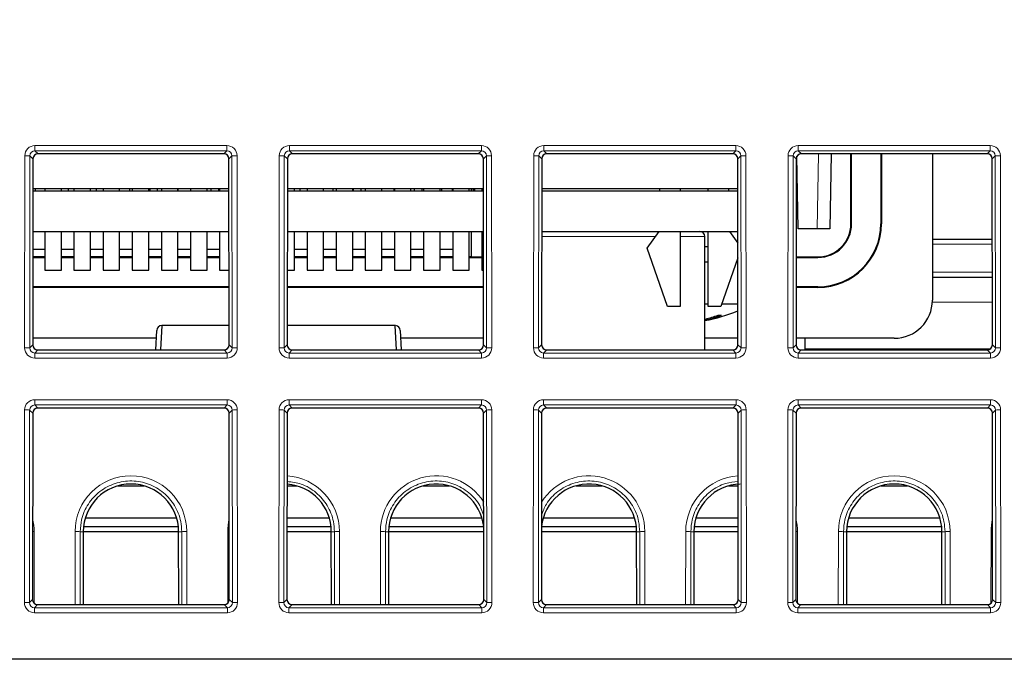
# Paper-space layout 'Blatt3' of a CAD drawing. Header units: millimetres. Extents: x 5 to 418, y 2 to 292.
# Tile 23 of 39: x 226 to 252, y 213 to 230. Entities that reach past the tile are written whole.
import ezdxf

# ---------------------------------------------------------------- set-up
doc = ezdxf.new("R2010")
doc.units = ezdxf.units.MM
doc.layers.add('SLD-0', color=7, linetype='Continuous')
doc.styles.add('SLDTEXTSTYLE1', font='TXT', dxfattribs={"width": 0.605})
doc.dimstyles.new('SLDDIMSTYLE5', dxfattribs={"dimtxt": 3.5, "dimasz": 3.302, "dimexe": 0, "dimexo": 0.0625, "dimgap": 0.875, "dimtad": 1, "dimlfac": 1.5, "dimrnd": 1e-09, "dimzin": 12, "dimdsep": 46, "dimtxsty": 'SLDTEXTSTYLE1', "dimsah": 1, "dimcen": 0.09, "dimadec": 0, "dimazin": 3, "dimtfac": 1, "dimtofl": 0, "dimtmove": 0, "dimatfit": 3, "dimfxl": 1, "dimfrac": 2, "dimtolj": 1, "dimtzin": 12, "dimarcsym": 0})

# ---------------------------------------------------------------- blocks, each defined once
blk = doc.blocks.new('_D_20')
at = {"layer": 'SLD-0', "color": 7}
for p, q in [((146.109, 140.802), (146.109, 272.649)), ((312.109, 140.802), (312.109, 272.649)), ((146.109, 271.649), (312.109, 271.649))]:
    blk.add_line(p, q, dxfattribs=at)
for points in [[(146.109, 271.649), (149.411, 271.141), (149.411, 272.157)], [(312.109, 271.649), (308.807, 272.157), (308.807, 271.141)]]:
    blk.add_solid(points, dxfattribs=at)
at = {"layer": 'SLD-0', "color": 7, "insert": (225.099, 276.16), "char_height": 3.5, "attachment_point": 1, "style": 'SLDTEXTSTYLE1'}
blk.add_mtext('249', dxfattribs=at)

psp = doc.layouts.new('Blatt3')

# ---------------------------------------------------------------- linework, layer by layer
at = {"color": 7, "linetype": 'Continuous', "lineweight": 18}
for p, q in [((226.5951, 226.9171), (231.6238, 226.9171)), ((226.5951, 226.9171), (226.5951, 226.7816)), ((231.6238, 226.7816), (226.5951, 226.7816)), ((226.5951, 226.7816), (226.6756, 226.7011)), ((231.5433, 226.7011), (231.6238, 226.7816)), ((231.6238, 226.9171), (231.6238, 226.7816)), ((233.2618, 226.9171), (238.2905, 226.9171)), ((233.2618, 226.9171), (233.2618, 226.7816)), ((238.2905, 226.7816), (233.2618, 226.7816)), ((233.2618, 226.7816), (233.3423, 226.7011)), ((238.21, 226.7011), (238.2905, 226.7816)), ((238.2905, 226.9171), (238.2905, 226.7816)), ((239.9284, 226.9171), (244.9571, 226.9171)), ((239.9284, 226.9171), (239.9284, 226.7816)), ((244.9571, 226.7816), (239.9284, 226.7816)), ((239.9284, 226.7816), (240.009, 226.7011)), ((244.8766, 226.7011), (244.9571, 226.7816)), ((244.9571, 226.9171), (244.9571, 226.7816)), ((246.5951, 226.9171), (251.6238, 226.9171)), ((246.5951, 226.9171), (246.5951, 226.7816)), ((251.6238, 226.7816), (246.5951, 226.7816)), ((246.5951, 226.7816), (246.6756, 226.7011)), ((251.5433, 226.7011), (251.6238, 226.7816)), ((251.6238, 226.9171), (251.6238, 226.7816)), ((226.3239, 221.6172), (226.3286, 226.6511)), ((226.4617, 226.6487), (226.457, 221.6148)), ((226.5424, 226.5681), (226.4617, 226.6487)), ((231.7572, 226.6487), (231.6766, 226.5681)), ((231.7619, 221.6148), (231.7572, 226.6487)), ((231.8904, 226.6511), (231.8951, 221.6172)), ((232.9905, 221.6172), (232.9952, 226.6511)), ((233.1284, 226.6487), (233.1237, 221.6148)), ((233.209, 226.5681), (233.1284, 226.6487)), ((238.4239, 226.6487), (238.3432, 226.5681)), ((238.4286, 221.6148), (238.4239, 226.6487)), ((238.557, 226.6511), (238.5617, 221.6172)), ((239.6572, 221.6172), (239.6619, 226.6511)), ((239.795, 226.6487), (239.7904, 221.6148)), ((239.8757, 226.5681), (239.795, 226.6487)), ((245.0905, 226.6487), (245.0099, 226.5681)), ((245.0952, 221.6148), (245.0905, 226.6487)), ((245.2237, 226.6511), (245.2284, 221.6172)), ((246.3239, 221.6172), (246.3286, 226.6511)), ((246.4617, 226.6487), (246.457, 221.6148)), ((246.5424, 226.5681), (246.4617, 226.6487)), ((247.0921, 224.7352), (247.1264, 226.7011)), ((251.7572, 226.6487), (251.6766, 226.5681)), ((251.7619, 221.6148), (251.7572, 226.6487)), ((251.8904, 226.6511), (251.8951, 221.6172)), ((247.9924, 224.8685), (247.9761, 224.8685)), ((248.7598, 224.8685), (248.7761, 224.8685)), ((239.8738, 224.5352), (242.8523, 224.5352)), ((243.503, 224.5352), (244.0118, 224.5352)), ((244.0118, 224.5352), (244.1461, 224.5352)), ((251.6786, 224.3375), (250.1095, 224.3375)), ((247.1095, 223.9856), (247.1095, 224.0018)), ((250.1095, 223.5995), (251.6793, 223.5995)), ((247.1095, 223.2181), (247.1095, 223.2018)), ((251.6801, 222.8135), (250.1079, 222.8135)), ((226.457, 221.6148), (226.5378, 221.6956)), ((231.6811, 221.6956), (231.7619, 221.6148)), ((233.1237, 221.6148), (233.2045, 221.6956)), ((238.3478, 221.6956), (238.4286, 221.6148)), ((239.7904, 221.6148), (239.8712, 221.6956)), ((245.0144, 221.6956), (245.0952, 221.6148)), ((246.457, 221.6148), (246.5378, 221.6956)), ((251.6811, 221.6956), (251.7619, 221.6148)), ((226.6708, 221.5624), (226.5899, 221.4814)), ((226.5899, 221.4814), (231.629, 221.4814)), ((226.5899, 221.4814), (226.5899, 221.3507)), ((231.629, 221.4814), (231.5481, 221.5624)), ((231.629, 221.4814), (231.629, 221.3507)), ((233.3375, 221.5624), (233.2566, 221.4814)), ((233.2566, 221.4814), (233.2566, 221.3507)), ((233.2566, 221.4814), (238.2957, 221.4814)), ((238.2957, 221.4814), (238.2147, 221.5624)), ((238.2957, 221.4814), (238.2957, 221.3507)), ((240.0042, 221.5624), (239.9233, 221.4814)), ((239.9233, 221.4814), (239.9233, 221.3507)), ((239.9233, 221.4814), (244.9623, 221.4814)), ((244.9623, 221.4814), (244.8814, 221.5624)), ((244.9623, 221.4814), (244.9623, 221.3507)), ((246.6708, 221.5624), (246.5899, 221.4814)), ((246.5899, 221.4814), (251.629, 221.4814)), ((246.5899, 221.4814), (246.5899, 221.3507)), ((246.7761, 221.5902), (251.6296, 221.5902)), ((251.629, 221.4814), (251.5481, 221.5624)), ((251.629, 221.4814), (251.629, 221.3507)), ((231.629, 221.3507), (226.5899, 221.3507)), ((238.2957, 221.3507), (233.2566, 221.3507)), ((244.9623, 221.3507), (239.9233, 221.3507)), ((251.629, 221.3507), (246.5899, 221.3507)), ((226.5889, 220.2577), (231.63, 220.2577)), ((226.5889, 220.1222), (226.5889, 220.2577)), ((231.63, 220.1222), (226.5889, 220.1222)), ((226.5889, 220.1222), (226.6694, 220.0417)), ((231.5495, 220.0417), (231.63, 220.1222)), ((231.63, 220.1222), (231.63, 220.2577)), ((233.2556, 220.2577), (238.2967, 220.2577)), ((233.2556, 220.1222), (233.2556, 220.2577)), ((238.2967, 220.1222), (233.2556, 220.1222)), ((233.2556, 220.1222), (233.3361, 220.0417)), ((238.2162, 220.0417), (238.2967, 220.1222)), ((238.2967, 220.1222), (238.2967, 220.2577)), ((239.9222, 220.2577), (244.9634, 220.2577)), ((239.9222, 220.1222), (239.9222, 220.2577)), ((244.9634, 220.1222), (239.9222, 220.1222)), ((239.9222, 220.1222), (240.0028, 220.0417)), ((244.8828, 220.0417), (244.9634, 220.1222)), ((244.9634, 220.1222), (244.9634, 220.2577)), ((246.5889, 220.2577), (251.63, 220.2577)), ((246.5889, 220.1222), (246.5889, 220.2577)), ((251.63, 220.1222), (246.5889, 220.1222)), ((246.5889, 220.1222), (246.6694, 220.0417)), ((251.5495, 220.0417), (251.63, 220.1222)), ((251.63, 220.1222), (251.63, 220.2577)), ((226.3176, 214.9454), (226.3224, 219.9917)), ((226.4555, 219.9893), (226.4508, 214.943)), ((226.5361, 219.9087), (226.4555, 219.9893)), ((231.7634, 219.9893), (231.6828, 219.9087)), ((231.7681, 214.943), (231.7634, 219.9893)), ((231.8966, 219.9917), (231.9013, 214.9454)), ((232.9843, 214.9454), (232.989, 219.9917)), ((233.1222, 219.9893), (233.1175, 214.943)), ((233.2028, 219.9087), (233.1222, 219.9893)), ((238.4301, 219.9893), (238.3494, 219.9087)), ((238.4348, 214.943), (238.4301, 219.9893)), ((238.5632, 219.9917), (238.5679, 214.9454)), ((239.651, 214.9454), (239.6557, 219.9917)), ((239.7888, 219.9893), (239.7841, 214.943)), ((239.8695, 219.9087), (239.7888, 219.9893)), ((245.0968, 219.9893), (245.0161, 219.9087)), ((245.1015, 214.943), (245.0968, 219.9893)), ((245.2299, 219.9917), (245.2346, 214.9454)), ((246.3176, 214.9454), (246.3224, 219.9917)), ((246.4555, 219.9893), (246.4508, 214.943)), ((246.5361, 219.9087), (246.4555, 219.9893)), ((251.7634, 219.9893), (251.6828, 219.9087)), ((251.7681, 214.943), (251.7634, 219.9893)), ((251.8966, 219.9917), (251.9013, 214.9454)), ((226.5731, 216.8042), (226.5748, 214.9254)), ((227.6441, 214.8905), (227.6458, 216.8042)), ((227.779, 216.8018), (227.7772, 214.8905)), ((227.8597, 216.8018), (227.779, 216.8018)), ((230.3592, 216.8018), (230.44, 216.8018)), ((230.4417, 214.8905), (230.44, 216.8018)), ((230.5731, 216.8042), (230.5749, 214.8905)), ((231.6441, 214.9254), (231.6458, 216.8042)), ((234.3592, 216.8018), (234.44, 216.8018)), ((234.4417, 214.8905), (234.44, 216.8018)), ((234.5731, 216.8042), (234.5749, 214.8905)), ((235.6441, 214.8905), (235.6458, 216.8042)), ((235.779, 216.8018), (235.7772, 214.8905)), ((235.8597, 216.8018), (235.779, 216.8018)), ((242.3592, 216.8018), (242.44, 216.8018)), ((242.4417, 214.8905), (242.44, 216.8018)), ((242.5731, 216.8042), (242.5749, 214.8905)), ((243.6441, 214.8905), (243.6458, 216.8042)), ((243.779, 216.8018), (243.7772, 214.8905)), ((243.8597, 216.8018), (243.779, 216.8018)), ((246.5731, 216.8042), (246.5748, 214.9254)), ((247.6441, 214.8905), (247.6458, 216.8042)), ((247.779, 216.8018), (247.7772, 214.8905)), ((247.8597, 216.8018), (247.779, 216.8018)), ((250.3592, 216.8018), (250.44, 216.8018)), ((250.4417, 214.8905), (250.44, 216.8018)), ((250.5731, 216.8042), (250.5749, 214.8905)), ((251.6441, 214.9254), (251.6458, 216.8042)), ((226.4508, 214.943), (226.5316, 215.0238)), ((231.6873, 215.0238), (231.7681, 214.943)), ((233.1175, 214.943), (233.1983, 215.0238)), ((238.354, 215.0238), (238.4348, 214.943)), ((239.7841, 214.943), (239.8649, 215.0238)), ((245.0207, 215.0238), (245.1015, 214.943)), ((246.4508, 214.943), (246.5316, 215.0238)), ((251.6873, 215.0238), (251.7681, 214.943)), ((226.6646, 214.8905), (226.5837, 214.8096)), ((226.5837, 214.6788), (226.5837, 214.8096)), ((226.5837, 214.8096), (231.6352, 214.8096)), ((231.6352, 214.6788), (226.5837, 214.6788)), ((231.6352, 214.8096), (231.5543, 214.8905)), ((231.6352, 214.6788), (231.6352, 214.8096)), ((233.3313, 214.8905), (233.2504, 214.8096)), ((233.2504, 214.6788), (233.2504, 214.8096)), ((233.2504, 214.8096), (238.3019, 214.8096)), ((238.3019, 214.6788), (233.2504, 214.6788)), ((238.3019, 214.8096), (238.221, 214.8905)), ((238.3019, 214.6788), (238.3019, 214.8096)), ((239.998, 214.8905), (239.917, 214.8096)), ((239.917, 214.6788), (239.917, 214.8096)), ((239.917, 214.8096), (244.9686, 214.8096)), ((244.9686, 214.6788), (239.917, 214.6788)), ((244.9686, 214.8096), (244.8876, 214.8905)), ((244.9686, 214.6788), (244.9686, 214.8096)), ((246.6646, 214.8905), (246.5837, 214.8096)), ((246.5837, 214.6788), (246.5837, 214.8096)), ((246.5837, 214.8096), (251.6352, 214.8096)), ((251.6352, 214.6788), (246.5837, 214.6788)), ((251.6352, 214.8096), (251.5543, 214.8905)), ((251.6352, 214.6788), (251.6352, 214.8096))]:
    psp.add_line(p, q, dxfattribs=at)
at = {"color": 7, "linetype": 'Continuous', "lineweight": 25}
for p, q in [((226.5424, 226.5681), (226.5378, 221.6956)), ((231.5433, 226.7011), (226.6756, 226.7011)), ((231.6811, 221.6956), (231.6766, 226.5681)), ((233.209, 226.5681), (233.2045, 221.6956)), ((238.21, 226.7011), (233.3423, 226.7011)), ((238.3478, 221.6956), (238.3432, 226.5681)), ((239.8757, 226.5681), (239.8712, 221.6956)), ((244.8766, 226.7011), (240.009, 226.7011)), ((245.0144, 221.6956), (245.0099, 226.5681)), ((246.5424, 226.5681), (246.5378, 221.6956)), ((246.5936, 224.7352), (246.5604, 226.6349)), ((251.5433, 226.7011), (246.6756, 226.7011)), ((247.4597, 226.7011), (247.4253, 224.7352)), ((247.9761, 224.8685), (247.9761, 226.7011)), ((247.9924, 224.8685), (247.9924, 226.7011)), ((248.7598, 226.7011), (248.7598, 224.8685)), ((248.7761, 226.7011), (248.7761, 224.8685)), ((250.1095, 226.7011), (250.1095, 222.8685)), ((251.6811, 221.6956), (251.6766, 226.5681)), ((231.6773, 225.7828), (226.5416, 225.7828)), ((226.6095, 225.7352), (226.6095, 225.7828)), ((226.853, 225.7828), (226.853, 225.7352)), ((227.2863, 225.7352), (227.2863, 225.7828)), ((227.4761, 225.7352), (227.4761, 225.7828)), ((227.6163, 225.7828), (227.6163, 225.7352)), ((228.0496, 225.7352), (228.0496, 225.7828)), ((228.2095, 225.7352), (228.2095, 225.7828)), ((228.3796, 225.7828), (228.3796, 225.7352)), ((228.813, 225.7352), (228.813, 225.7828)), ((229.0761, 225.7352), (229.0761, 225.7828)), ((229.143, 225.7828), (229.143, 225.7352)), ((229.5763, 225.7352), (229.5763, 225.7828)), ((229.6095, 225.7352), (229.6095, 225.7828)), ((229.8095, 225.7352), (229.8095, 225.7828)), ((229.9063, 225.7828), (229.9063, 225.7352)), ((230.3396, 225.7352), (230.3396, 225.7828)), ((230.3428, 225.7352), (230.3428, 225.7828)), ((230.6696, 225.7828), (230.6696, 225.7352)), ((231.103, 225.7352), (231.103, 225.7828)), ((231.2095, 225.7352), (231.2095, 225.7828)), ((231.4095, 225.7352), (231.4095, 225.7828)), ((231.433, 225.7828), (231.433, 225.7352)), ((238.344, 225.7828), (233.2083, 225.7828)), ((233.393, 225.7352), (233.393, 225.7828)), ((233.5428, 225.7352), (233.5428, 225.7828)), ((233.723, 225.7828), (233.723, 225.7352)), ((234.1563, 225.7352), (234.1563, 225.7828)), ((234.4095, 225.7352), (234.4095, 225.7828)), ((234.4863, 225.7828), (234.4863, 225.7352)), ((234.9196, 225.7352), (234.9196, 225.7828)), ((234.9428, 225.7352), (234.9428, 225.7828)), ((235.1428, 225.7352), (235.1428, 225.7828)), ((235.2496, 225.7828), (235.2496, 225.7352)), ((235.683, 225.7352), (235.683, 225.7828)), ((236.0095, 225.7352), (236.0095, 225.7828)), ((236.013, 225.7828), (236.013, 225.7352)), ((236.4463, 225.7352), (236.4463, 225.7828)), ((236.5428, 225.7352), (236.5428, 225.7828)), ((236.7428, 225.7352), (236.7428, 225.7828)), ((236.7763, 225.7828), (236.7763, 225.7352)), ((237.2096, 225.7352), (237.2096, 225.7828)), ((237.2595, 225.7352), (237.2595, 225.7828)), ((237.5261, 225.7828), (237.5261, 225.7352)), ((237.5396, 225.7828), (237.5396, 225.7352)), ((237.973, 225.7352), (237.973, 225.7828)), ((238.0218, 225.7828), (238.0218, 225.7352)), ((238.0618, 225.7828), (238.0761, 225.7685)), ((238.0761, 225.7685), (238.079, 225.7352)), ((238.0761, 225.7685), (238.1089, 225.7685)), ((238.1086, 225.7828), (238.1095, 225.7352)), ((238.303, 225.7828), (238.303, 225.7352)), ((244.9696, 225.7828), (239.875, 225.7828)), ((242.9696, 225.7352), (242.9696, 225.7828)), ((243.503, 225.7828), (243.503, 225.7352)), ((244.2363, 225.7352), (244.2363, 225.7828)), ((244.7696, 225.7828), (244.7696, 225.7352)), ((245.0106, 225.7838), (244.9696, 225.7828)), ((226.5416, 225.7352), (231.6773, 225.7352)), ((233.2083, 225.7352), (238.344, 225.7352)), ((239.8749, 225.7352), (245.0107, 225.7352)), ((247.0921, 224.7352), (246.5936, 224.7352)), ((247.4253, 224.7352), (247.0921, 224.7352)), ((226.5406, 224.6685), (231.6783, 224.6685)), ((226.853, 224.6685), (226.853, 223.6495)), ((227.2863, 223.6495), (227.2863, 224.6685)), ((227.6163, 224.6685), (227.6163, 223.6495)), ((228.0496, 223.6495), (228.0496, 224.6685)), ((228.3796, 224.6685), (228.3796, 223.6495)), ((228.813, 223.6495), (228.813, 224.6685)), ((229.143, 224.6685), (229.143, 223.6495)), ((229.5763, 223.6495), (229.5763, 224.6685)), ((229.9063, 224.6685), (229.9063, 223.6495)), ((230.3396, 223.6495), (230.3396, 224.6685)), ((230.6696, 224.6685), (230.6696, 223.6495)), ((231.103, 223.6495), (231.103, 224.6685)), ((231.433, 224.6685), (231.433, 223.6495)), ((233.2073, 224.6685), (238.345, 224.6685)), ((233.393, 223.6495), (233.393, 224.6685)), ((233.723, 224.6685), (233.723, 223.6495)), ((234.1563, 223.6495), (234.1563, 224.6685)), ((234.4863, 224.6685), (234.4863, 223.6495)), ((234.9196, 223.6495), (234.9196, 224.6685)), ((235.2496, 224.6685), (235.2496, 223.6495)), ((235.683, 223.6495), (235.683, 224.6685)), ((236.013, 224.6685), (236.013, 223.6495)), ((236.4463, 223.6495), (236.4463, 224.6685)), ((236.7763, 224.6685), (236.7763, 223.6495)), ((237.2096, 223.6495), (237.2096, 224.6685)), ((237.5396, 224.6685), (237.5396, 223.6495)), ((237.973, 223.6495), (237.973, 224.6685)), ((238.0218, 224.6685), (238.0218, 224.0018)), ((238.303, 224.6685), (238.303, 223.6495)), ((239.8739, 224.6685), (245.0117, 224.6685)), ((242.6363, 224.2328), (242.9475, 224.6685)), ((243.503, 224.6685), (243.503, 222.6995)), ((244.1461, 221.5624), (244.1461, 224.5352)), ((244.2363, 222.6995), (244.2363, 224.6685)), ((244.7918, 224.6685), (245.012, 224.3603)), ((250.1095, 224.4685), (251.6785, 224.4685)), ((226.5402, 224.2008), (226.853, 224.2008)), ((227.2863, 224.2008), (227.6163, 224.2008)), ((228.0496, 224.2008), (228.3796, 224.2008)), ((228.813, 224.2008), (229.143, 224.2008)), ((229.5763, 224.2008), (229.9063, 224.2008)), ((230.3396, 224.2008), (230.6696, 224.2008)), ((231.103, 224.2008), (231.433, 224.2008)), ((233.393, 224.2008), (233.723, 224.2008)), ((234.1563, 224.2008), (234.4863, 224.2008)), ((234.9196, 224.2008), (235.2496, 224.2008)), ((235.683, 224.2008), (236.013, 224.2008)), ((236.4463, 224.2008), (236.7763, 224.2008)), ((237.2096, 224.2008), (237.5396, 224.2008)), ((243.1696, 222.6995), (242.6363, 224.2328)), ((244.1461, 224.2685), (244.2363, 224.2685)), ((226.853, 224.0041), (226.54, 224.0041)), ((226.54, 223.9856), (226.853, 223.9856)), ((227.6163, 224.0041), (227.2863, 224.0041)), ((227.2863, 223.9856), (227.6163, 223.9856)), ((228.3796, 224.0041), (228.0496, 224.0041)), ((228.0496, 223.9856), (228.3796, 223.9856)), ((229.143, 224.0041), (228.813, 224.0041)), ((228.813, 223.9856), (229.143, 223.9856)), ((229.9063, 224.0041), (229.5763, 224.0041)), ((229.5763, 223.9856), (229.9063, 223.9856)), ((230.6696, 224.0041), (230.3396, 224.0041)), ((230.3396, 223.9856), (230.6696, 223.9856)), ((231.433, 224.0041), (231.103, 224.0041)), ((231.103, 223.9856), (231.433, 223.9856)), ((233.723, 224.0041), (233.393, 224.0041)), ((233.393, 223.9856), (233.723, 223.9856)), ((234.4863, 224.0041), (234.1563, 224.0041)), ((234.1563, 223.9856), (234.4863, 223.9856)), ((235.2496, 224.0041), (234.9196, 224.0041)), ((234.9196, 223.9856), (235.2496, 223.9856)), ((236.013, 224.0041), (235.683, 224.0041)), ((235.683, 223.9856), (236.013, 223.9856)), ((236.7763, 224.0041), (236.4463, 224.0041)), ((236.4463, 223.9856), (236.7763, 223.9856)), ((237.5396, 224.0041), (237.2096, 224.0041)), ((237.2096, 223.9856), (237.5396, 223.9856)), ((238.0218, 224.0018), (237.973, 224.0027)), ((237.973, 223.9856), (238.303, 223.9856)), ((238.0218, 224.0018), (238.303, 224.0018)), ((245.0123, 223.9722), (244.5696, 222.6995)), ((246.54, 224.0018), (247.1095, 224.0018)), ((246.54, 223.9856), (247.1095, 223.9856)), ((244.1461, 223.8685), (244.2363, 223.8685)), ((244.9763, 223.8685), (245.0124, 223.8685)), ((226.853, 223.6495), (227.2863, 223.6495)), ((227.6163, 223.6495), (228.0496, 223.6495)), ((228.3796, 223.6495), (228.813, 223.6495)), ((229.143, 223.6495), (229.5763, 223.6495)), ((229.9063, 223.6495), (230.3396, 223.6495)), ((230.6696, 223.6495), (231.103, 223.6495)), ((231.433, 223.6495), (231.6793, 223.6495)), ((233.2063, 223.6495), (233.393, 223.6495)), ((233.723, 223.6495), (234.1563, 223.6495)), ((234.4863, 223.6495), (234.9196, 223.6495)), ((235.2496, 223.6495), (235.683, 223.6495)), ((236.013, 223.6495), (236.4463, 223.6495)), ((236.7763, 223.6495), (237.2096, 223.6495)), ((237.5396, 223.6495), (237.973, 223.6495)), ((238.303, 223.6495), (238.3459, 223.6495)), ((250.1095, 223.4685), (251.6795, 223.4685)), ((231.6797, 223.2181), (226.5392, 223.2181)), ((231.6797, 223.2018), (226.5392, 223.2018)), ((238.3464, 223.2181), (233.2059, 223.2181)), ((238.3464, 223.2018), (233.2059, 223.2018)), ((247.1095, 223.2181), (246.5392, 223.2181)), ((247.1095, 223.2018), (246.5392, 223.2018)), ((243.503, 222.6995), (243.1696, 222.6995)), ((244.1461, 222.7685), (244.2363, 222.7685)), ((244.5696, 222.6995), (244.2363, 222.6995)), ((244.5937, 222.7685), (245.0134, 222.7685)), ((229.9196, 222.2018), (229.8869, 221.5624)), ((231.6806, 222.2018), (229.9196, 222.2018)), ((236.0327, 222.2018), (233.205, 222.2018)), ((236.0653, 221.5624), (236.0327, 222.2018)), ((244.1633, 222.3722), (244.168, 222.3437)), ((229.7595, 221.5624), (229.7864, 222.0755)), ((236.1658, 222.0755), (236.1927, 221.5624)), ((229.7756, 221.8685), (226.538, 221.8685)), ((238.3476, 221.8685), (236.1767, 221.8685)), ((245.0143, 221.8685), (244.1461, 221.8685)), ((249.1095, 221.8685), (246.538, 221.8685)), ((246.7761, 221.5624), (246.7761, 221.8685)), ((226.6708, 221.5624), (231.5481, 221.5624)), ((233.3375, 221.5624), (238.2147, 221.5624)), ((240.0042, 221.5624), (244.8814, 221.5624)), ((246.6708, 221.5624), (251.5481, 221.5624)), ((226.5361, 219.9087), (226.5316, 215.0238)), ((231.5495, 220.0417), (226.6694, 220.0417)), ((231.6873, 215.0238), (231.6828, 219.9087)), ((233.2028, 219.9087), (233.1983, 215.0238)), ((238.2162, 220.0417), (233.3361, 220.0417)), ((238.354, 215.0238), (238.3494, 219.9087)), ((239.8695, 219.9087), (239.8649, 215.0238)), ((244.8828, 220.0417), (240.0028, 220.0417)), ((245.0207, 215.0238), (245.0161, 219.9087)), ((246.5361, 219.9087), (246.5316, 215.0238)), ((251.5495, 220.0417), (246.6694, 220.0417)), ((251.6873, 215.0238), (251.6828, 219.9087)), ((228.7642, 218.0018), (229.4547, 218.0018)), ((233.201, 218.0018), (233.4547, 218.0018)), ((236.7642, 218.0018), (237.4547, 218.0018)), ((240.7642, 218.0018), (241.4547, 218.0018)), ((244.7642, 218.0018), (245.0179, 218.0018)), ((248.7642, 218.0018), (249.4547, 218.0018)), ((227.915, 217.1685), (230.3039, 217.1685)), ((233.2003, 217.1685), (234.3039, 217.1685)), ((235.915, 217.1685), (238.3039, 217.1685)), ((239.915, 217.1685), (242.3039, 217.1685)), ((243.915, 217.1685), (245.0187, 217.1685)), ((247.915, 217.1685), (250.3039, 217.1685)), ((227.8597, 216.8018), (227.8579, 214.8905)), ((230.3592, 216.8018), (227.8597, 216.8018)), ((227.8669, 216.9352), (230.352, 216.9352)), ((230.361, 214.8905), (230.3592, 216.8018)), ((234.3592, 216.8018), (233.1999, 216.8018)), ((233.2, 216.9352), (234.352, 216.9352)), ((234.361, 214.8905), (234.3592, 216.8018)), ((235.8597, 216.8018), (235.8579, 214.8905)), ((238.3523, 216.8018), (235.8597, 216.8018)), ((235.8669, 216.9352), (238.352, 216.9352)), ((242.3592, 216.8018), (239.8666, 216.8018)), ((239.8669, 216.9352), (242.352, 216.9352)), ((242.361, 214.8905), (242.3592, 216.8018)), ((243.8597, 216.8018), (243.8579, 214.8905)), ((245.019, 216.8018), (243.8597, 216.8018)), ((243.8669, 216.9352), (245.0189, 216.9352)), ((247.8597, 216.8018), (247.8579, 214.8905)), ((250.3592, 216.8018), (247.8597, 216.8018)), ((247.8669, 216.9352), (250.352, 216.9352)), ((250.361, 214.8905), (250.3592, 216.8018)), ((226.6646, 214.8905), (231.5543, 214.8905)), ((233.3313, 214.8905), (238.221, 214.8905)), ((239.998, 214.8905), (244.8876, 214.8905)), ((246.6646, 214.8905), (251.5543, 214.8905)), ((171.3145, 213.4685), (286.9044, 213.4685))]:
    psp.add_line(p, q, dxfattribs=at)
at = {"color": 7, "linetype": 'Continuous', "lineweight": 18, "flags": 128}
for points in [[(226.5731, 216.8042), (226.5479, 216.8041), (226.5333, 216.804)], [(231.6857, 216.804), (231.671, 216.8041), (231.6458, 216.8042)], [(246.5731, 216.8042), (246.5479, 216.8041), (246.5333, 216.804)], [(251.6857, 216.804), (251.671, 216.8041), (251.6458, 216.8042)]]:
    psp.add_lwpolyline(points, dxfattribs=at)
at = {"color": 7, "linetype": 'Continuous', "lineweight": 18}
for centre, radius, start, end in [((226.3576, 224.5433), 2.108, 87.1686, 90.78892), ((231.8613, 224.5433), 2.108, 89.21108, 92.8314), ((233.0243, 224.5433), 2.108, 87.1686, 90.78892), ((238.528, 224.5433), 2.108, 89.21108, 92.8314), ((239.6909, 224.5433), 2.108, 87.1686, 90.78892), ((245.1947, 224.5433), 2.108, 89.21108, 92.8314), ((246.3576, 224.5433), 2.108, 87.1686, 90.78892), ((251.8613, 224.5433), 2.108, 89.21108, 92.8314), ((226.3529, 219.5095), 2.108, 87.1686, 90.78892), ((231.866, 219.5095), 2.108, 89.21108, 92.8314), ((233.0196, 219.5095), 2.108, 87.1686, 90.78892), ((238.5327, 219.5095), 2.108, 89.21108, 92.8314), ((239.6862, 219.5095), 2.108, 87.1686, 90.78892), ((245.1994, 219.5095), 2.108, 89.21108, 92.8314), ((246.3529, 219.5095), 2.108, 87.1686, 90.78892), ((251.866, 219.5095), 2.108, 89.21108, 92.8314), ((226.3514, 217.8839), 2.108, 87.1686, 90.78892), ((231.8675, 217.8839), 2.108, 89.21108, 92.8314), ((233.018, 217.8839), 2.108, 87.1686, 90.78892), ((238.5342, 217.8839), 2.108, 89.21108, 92.8314), ((239.6847, 217.8839), 2.108, 87.1686, 90.78892), ((245.2009, 217.8839), 2.108, 89.21108, 92.8314), ((246.3514, 217.8839), 2.108, 87.1686, 90.78892), ((251.8675, 217.8839), 2.108, 89.21108, 92.8314), ((229.1095, 216.8028), 1.4636, 0.05241, 179.94759), ((233.1095, 216.8028), 1.4636, 0.05241, 86.40323), ((237.1095, 216.8028), 1.4636, 31.93241, 179.94759), ((241.1095, 216.8028), 1.4636, 0.05241, 148.06759), ((245.1095, 216.8028), 1.4636, 93.59677, 179.94759), ((249.1095, 216.8028), 1.4636, 0.05241, 179.94759), ((225.1095, 216.8028), 1.4636, 0.05241, 13.34756), ((233.1095, 216.8028), 1.4636, 166.65244, 179.94759), ((245.1095, 216.8028), 1.4636, 0.05241, 13.34756), ((253.1095, 216.8028), 1.4636, 166.65244, 179.94759), ((227.6748, 214.6543), 2.15, 87.22407, 90.77349), ((230.5441, 214.6543), 2.15, 89.22651, 92.77593), ((234.5441, 214.6543), 2.15, 89.22651, 92.77593), ((235.6748, 214.6543), 2.15, 87.22407, 90.77349), ((242.5441, 214.6543), 2.15, 89.22651, 92.77593), ((243.6748, 214.6543), 2.15, 87.22407, 90.77349), ((247.6748, 214.6543), 2.15, 87.22407, 90.77349), ((250.5441, 214.6543), 2.15, 89.22651, 92.77593), ((226.3467, 212.8376), 2.108, 87.1686, 90.78892), ((231.8723, 212.8376), 2.108, 89.21108, 92.8314), ((233.0133, 212.8376), 2.108, 87.1686, 90.78892), ((238.5389, 212.8376), 2.108, 89.21108, 92.8314), ((239.68, 212.8376), 2.108, 87.1686, 90.78892), ((245.2056, 212.8376), 2.108, 89.21108, 92.8314), ((246.3467, 212.8376), 2.108, 87.1686, 90.78892), ((251.8723, 212.8376), 2.108, 89.21108, 92.8314)]:
    psp.add_arc(centre, radius, start, end, dxfattribs=at)
at = {"color": 7, "linetype": 'Continuous', "lineweight": 25}
for centre, radius, start, end in [((247.1095, 224.8685), 1.6504, 270, 0), ((247.1095, 224.8685), 0.883, 270, 0), ((247.1095, 224.8685), 0.8667, 270, 0), ((247.1095, 224.8685), 1.6667, 270, 0), ((244.0128, 224.5352), 0.1333, 0, 90), ((249.1095, 222.8685), 1, 270, 0), ((243.4428, 226.2563), 3.9878, 280.15852, 293.19774), ((243.2991, 225.7734), 3.5093, 284.25551, 289.92023), ((243.5473, 225.0753), 2.8012, 282.80194, 291.78323), ((244.5408, 223.467), 0.994, 267.34656, 272.65344), ((229.9196, 222.0685), 0.1333, 91.72607, 177), ((236.0327, 222.0685), 0.1333, 3, 81.57922), ((229.1095, 216.8007), 1.2498, 0.05241, 179.94759), ((233.1095, 216.8007), 1.2498, 0.05241, 85.79597), ((237.1095, 216.8007), 1.2498, 6.17705, 179.94759), ((241.1095, 216.8007), 1.2498, 0.05241, 173.82295), ((245.1095, 216.8007), 1.2498, 91.52835, 179.94759), ((249.1095, 216.8007), 1.2498, 0.05241, 179.94759)]:
    psp.add_arc(centre, radius, start, end, dxfattribs=at)
at = {"color": 7, "linetype": 'Continuous', "lineweight": 18}
for centre, major_axis, ratio, start_param, end_param in [((226.5956, 226.6504), (0.2281, -0.1391), 0.9979697, 2.1193103, 3.6873675), ((226.5956, 226.648), (0.1074, -0.0805), 0.9934233, 2.2143373, 3.7823946), ((231.6233, 226.6504), (0.2281, 0.1391), 0.9979697, 5.7374104, 7.3054677), ((231.6233, 226.648), (0.1074, 0.0805), 0.9934233, 5.6423834, 7.2104406), ((233.2623, 226.6504), (0.2281, -0.1391), 0.9979697, 2.1193103, 3.6873675), ((233.2623, 226.648), (0.1074, -0.0805), 0.9934233, 2.2143373, 3.7823946), ((238.29, 226.6504), (0.2281, 0.1391), 0.9979697, 5.7374104, 7.3054677), ((238.29, 226.648), (0.1074, 0.0805), 0.9934233, 5.6423834, 7.2104406), ((239.9289, 226.6504), (0.2281, -0.1391), 0.9979697, 2.1193103, 3.6873675), ((239.9289, 226.648), (0.1074, -0.0805), 0.9934233, 2.2143373, 3.7823946), ((244.9567, 226.6504), (0.2281, 0.1391), 0.9979697, 5.7374104, 7.3054677), ((244.9567, 226.648), (0.1074, 0.0805), 0.9934233, 5.6423834, 7.2104406), ((246.5956, 226.6504), (0.2281, -0.1391), 0.9979697, 2.1193103, 3.6873675), ((246.5956, 226.648), (0.1074, -0.0805), 0.9934233, 2.2143373, 3.7823946), ((251.6233, 226.6504), (0.2281, 0.1391), 0.9979697, 5.7374104, 7.3054677), ((251.6233, 226.648), (0.1074, 0.0805), 0.9934233, 5.6423834, 7.2104406), ((226.5909, 221.6179), (0.1644, 0.2112), 0.9962181, 2.2330373, 3.8010946), ((231.628, 221.6179), (-0.1644, 0.2112), 0.9962181, 2.4820908, 4.050148), ((233.2576, 221.6179), (0.1644, 0.2112), 0.9962181, 2.2330373, 3.8010946), ((238.2947, 221.6179), (-0.1644, 0.2112), 0.9962181, 2.4820908, 4.050148), ((239.9242, 221.6179), (0.1644, 0.2112), 0.9962181, 2.2330373, 3.8010946), ((244.9614, 221.6179), (-0.1644, 0.2112), 0.9962181, 2.4820908, 4.050148), ((246.5909, 221.6179), (0.1644, 0.2112), 0.9962181, 2.2330373, 3.8010946), ((251.628, 221.6179), (-0.1644, 0.2112), 0.9962181, 2.4820908, 4.050148), ((226.5909, 221.6156), (0.0862, 0.1035), 0.9898381, 2.2656086, 3.8336659), ((231.628, 221.6156), (-0.0862, 0.1035), 0.9898381, 2.4495195, 4.0175767), ((233.2576, 221.6156), (0.0862, 0.1035), 0.9898381, 2.2656086, 3.8336659), ((238.2947, 221.6156), (-0.0862, 0.1035), 0.9898381, 2.4495195, 4.0175767), ((239.9242, 221.6156), (0.0862, 0.1035), 0.9898381, 2.2656086, 3.8336659), ((244.9614, 221.6156), (-0.0862, 0.1035), 0.9898381, 2.4495195, 4.0175767), ((246.5909, 221.6156), (0.0862, 0.1035), 0.9898381, 2.2656086, 3.8336659), ((251.628, 221.6156), (-0.0862, 0.1035), 0.9898381, 2.4495195, 4.0175767), ((226.5894, 219.991), (0.2281, -0.1391), 0.9979697, 2.1193103, 3.6873675), ((226.5894, 219.9886), (0.1074, -0.0805), 0.9934233, 2.2143373, 3.7823946), ((231.6295, 219.991), (0.2281, 0.1391), 0.9979697, 5.7374104, 7.3054677), ((231.6295, 219.9886), (0.1074, 0.0805), 0.9934233, 5.6423834, 7.2104406), ((233.256, 219.991), (0.2281, -0.1391), 0.9979697, 2.1193103, 3.6873675), ((233.256, 219.9886), (0.1074, -0.0805), 0.9934233, 2.2143373, 3.7823946), ((238.2962, 219.991), (0.2281, 0.1391), 0.9979697, 5.7374104, 7.3054677), ((238.2962, 219.9886), (0.1074, 0.0805), 0.9934233, 5.6423834, 7.2104406), ((239.9227, 219.991), (0.2281, -0.1391), 0.9979697, 2.1193103, 3.6873675), ((239.9227, 219.9886), (0.1074, -0.0805), 0.9934233, 2.2143373, 3.7823946), ((244.9629, 219.991), (0.2281, 0.1391), 0.9979697, 5.7374104, 7.3054677), ((244.9629, 219.9886), (0.1074, 0.0805), 0.9934233, 5.6423834, 7.2104406), ((246.5894, 219.991), (0.2281, -0.1391), 0.9979697, 2.1193103, 3.6873675), ((246.5894, 219.9886), (0.1074, -0.0805), 0.9934233, 2.2143373, 3.7823946), ((251.6295, 219.991), (0.2281, 0.1391), 0.9979697, 5.7374104, 7.3054677), ((251.6295, 219.9886), (0.1074, 0.0805), 0.9934233, 5.6423834, 7.2104406), ((226.5847, 214.9461), (0.1644, 0.2112), 0.9962181, 2.2330373, 3.8010946), ((226.5847, 214.9437), (0.0862, 0.1035), 0.9898381, 2.2656086, 3.8336659), ((231.6342, 214.9461), (-0.1644, 0.2112), 0.9962181, 2.4820908, 4.050148), ((231.6342, 214.9437), (-0.0862, 0.1035), 0.9898381, 2.4495195, 4.0175767), ((233.2513, 214.9461), (0.1644, 0.2112), 0.9962181, 2.2330373, 3.8010946), ((233.2513, 214.9437), (0.0862, 0.1035), 0.9898381, 2.2656086, 3.8336659), ((238.3009, 214.9461), (-0.1644, 0.2112), 0.9962181, 2.4820908, 4.050148), ((238.3009, 214.9437), (-0.0862, 0.1035), 0.9898381, 2.4495195, 4.0175767), ((239.918, 214.9461), (0.1644, 0.2112), 0.9962181, 2.2330373, 3.8010946), ((239.918, 214.9437), (0.0862, 0.1035), 0.9898381, 2.2656086, 3.8336659), ((244.9676, 214.9461), (-0.1644, 0.2112), 0.9962181, 2.4820908, 4.050148), ((244.9676, 214.9437), (-0.0862, 0.1035), 0.9898381, 2.4495195, 4.0175767), ((246.5847, 214.9461), (0.1644, 0.2112), 0.9962181, 2.2330373, 3.8010946), ((246.5847, 214.9437), (0.0862, 0.1035), 0.9898381, 2.2656086, 3.8336659), ((251.6342, 214.9461), (-0.1644, 0.2112), 0.9962181, 2.4820908, 4.050148), ((251.6342, 214.9437), (-0.0862, 0.1035), 0.9898381, 2.4495195, 4.0175767)]:
    psp.add_ellipse(centre, major_axis=major_axis, ratio=ratio, start_param=start_param, end_param=end_param, dxfattribs=at)
at = {"color": 7, "linetype": 'Continuous', "lineweight": 25}
for centre, major_axis, ratio, start_param, end_param in [((226.6759, 226.5677), (0.1141, -0.0696), 0.9979697, 2.1193103, 3.6873675), ((231.543, 226.5677), (0.1141, 0.0696), 0.9979697, 5.7374104, 7.3054677), ((233.3425, 226.5677), (0.1141, -0.0696), 0.9979697, 2.1193103, 3.6873675), ((238.2097, 226.5677), (0.1141, 0.0696), 0.9979697, 5.7374104, 7.3054677), ((240.0092, 226.5677), (0.1141, -0.0696), 0.9979697, 2.1193103, 3.6873675), ((244.8764, 226.5677), (0.1141, 0.0696), 0.9979697, 5.7374104, 7.3054677), ((246.6759, 226.5677), (0.1141, -0.0696), 0.9979697, 2.1193103, 3.6873675), ((251.543, 226.5677), (0.1141, 0.0696), 0.9979697, 5.7374104, 7.3054677), ((226.6713, 221.696), (0.0822, 0.1056), 0.9962181, 2.2330373, 3.8010946), ((231.5476, 221.696), (-0.0822, 0.1056), 0.9962181, 2.4820908, 4.050148), ((233.338, 221.696), (0.0822, 0.1056), 0.9962181, 2.2330373, 3.8010946), ((238.2143, 221.696), (-0.0822, 0.1056), 0.9962181, 2.4820908, 4.050148), ((240.0047, 221.696), (0.0822, 0.1056), 0.9962181, 2.2330373, 3.8010946), ((244.8809, 221.696), (-0.0822, 0.1056), 0.9962181, 2.4820908, 4.050148), ((246.6713, 221.696), (0.0822, 0.1056), 0.9962181, 2.2330373, 3.8010946), ((251.5476, 221.696), (-0.0822, 0.1056), 0.9962181, 2.4820908, 4.050148), ((226.6697, 219.9083), (0.1141, -0.0696), 0.9979697, 2.1193103, 3.6873675), ((231.5493, 219.9083), (0.1141, 0.0696), 0.9979697, 5.7374104, 7.3054677), ((233.3363, 219.9083), (0.1141, -0.0696), 0.9979697, 2.1193103, 3.6873675), ((238.2159, 219.9083), (0.1141, 0.0696), 0.9979697, 5.7374104, 7.3054677), ((240.003, 219.9083), (0.1141, -0.0696), 0.9979697, 2.1193103, 3.6873675), ((244.8826, 219.9083), (0.1141, 0.0696), 0.9979697, 5.7374104, 7.3054677), ((246.6697, 219.9083), (0.1141, -0.0696), 0.9979697, 2.1193103, 3.6873675), ((251.5493, 219.9083), (0.1141, 0.0696), 0.9979697, 5.7374104, 7.3054677), ((226.6651, 215.0242), (0.0822, 0.1056), 0.9962181, 2.2330373, 3.8010946), ((231.5538, 215.0242), (-0.0822, 0.1056), 0.9962181, 2.4820908, 4.050148), ((233.3318, 215.0242), (0.0822, 0.1056), 0.9962181, 2.2330373, 3.8010946), ((238.2205, 215.0242), (-0.0822, 0.1056), 0.9962181, 2.4820908, 4.050148), ((239.9984, 215.0242), (0.0822, 0.1056), 0.9962181, 2.2330373, 3.8010946), ((244.8871, 215.0242), (-0.0822, 0.1056), 0.9962181, 2.4820908, 4.050148), ((246.6651, 215.0242), (0.0822, 0.1056), 0.9962181, 2.2330373, 3.8010946), ((251.5538, 215.0242), (-0.0822, 0.1056), 0.9962181, 2.4820908, 4.050148)]:
    psp.add_ellipse(centre, major_axis=major_axis, ratio=ratio, start_param=start_param, end_param=end_param, dxfattribs=at)
at = {"color": 7, "linetype": 'Continuous', "lineweight": 18}
for points, knots in [([(230.44, 216.8018), (230.4345, 216.8913), (230.4199, 217.1298), (230.271, 217.498), (229.9763, 217.8435), (229.5817, 218.0716), (229.1345, 218.1562), (228.6844, 218.0881), (228.2818, 217.8748), (227.9747, 217.5406), (227.8049, 217.1628), (227.7866, 216.9078), (227.779, 216.8018)], [0, 0, 0, 0, 0.06444, 0.1718806, 0.2793189, 0.3867402, 0.4941423, 0.6015315, 0.7089196, 0.8163189, 0.923737, 1, 1, 1, 1]), ([(234.44, 216.8018), (234.4345, 216.8912), (234.4199, 217.1297), (234.2711, 217.4987), (233.976, 217.8409), (233.6027, 218.0689), (233.3274, 218.1026), (233.2011, 218.1181)], [0, 0, 0, 0, 0.1348949, 0.3598048, 0.5847098, 0.8095794, 1, 1, 1, 1]), ([(238.3519, 217.2244), (238.3228, 217.3135), (238.247, 217.5453), (237.9722, 217.8422), (237.5828, 218.0719), (237.1342, 218.1561), (236.6845, 218.0881), (236.2817, 217.8748), (235.9747, 217.5406), (235.8049, 217.1628), (235.7866, 216.9078), (235.779, 216.8018)], [0, 0, 0, 0, 0.0750518, 0.1950524, 0.3150341, 0.4349944, 0.5549401, 0.6748847, 0.7948418, 0.9148198, 1, 1, 1, 1]), ([(242.44, 216.8018), (242.4345, 216.8913), (242.4199, 217.1298), (242.271, 217.498), (241.9763, 217.8435), (241.5816, 218.0716), (241.1347, 218.1562), (240.6835, 218.0884), (240.2853, 217.8737), (239.992, 217.5757), (239.9038, 217.3333), (239.867, 217.2319)], [0, 0, 0, 0, 0.0721177, 0.1923594, 0.3125984, 0.4328185, 0.5530171, 0.6732012, 0.7933841, 0.9135795, 1, 1, 1, 1]), ([(245.0178, 218.1132), (244.9077, 218.1033), (244.6481, 218.08), (244.2821, 217.8716), (243.9747, 217.5415), (243.8049, 217.1627), (243.7866, 216.9077), (243.779, 216.8018)], [0, 0, 0, 0, 0.1656939, 0.3905411, 0.6154119, 0.8403218, 1, 1, 1, 1]), ([(250.44, 216.8018), (250.4345, 216.8913), (250.4199, 217.1298), (250.271, 217.498), (249.9763, 217.8435), (249.5817, 218.0716), (249.1345, 218.1562), (248.6844, 218.0881), (248.2818, 217.8748), (247.9747, 217.5406), (247.8049, 217.1628), (247.7866, 216.9078), (247.779, 216.8018)], [0, 0, 0, 0, 0.06444, 0.1718806, 0.2793189, 0.3867402, 0.4941423, 0.6015315, 0.7089196, 0.8163189, 0.923737, 1, 1, 1, 1])]:
    psp.add_open_spline(points, degree=3, knots=knots, dxfattribs=at)

# ---------------------------------------------------------------- dimensions: what is measured, and where the dimension line sits
at = {"layer": 'SLD-0', "color": 7}
dim = psp.add_linear_dim(base=(312.1095, 271.6485), p1=(146.1095, 140.8018), p2=(312.1095, 140.8018), dimstyle='SLDDIMSTYLE5', dxfattribs=at)
dim.commit()
dim.dimension.update_dxf_attribs({"geometry": '_D_20', "text_midpoint": (229.1095, 271.6485), "dimtype": 160})

doc.saveas('drawing.dxf')
